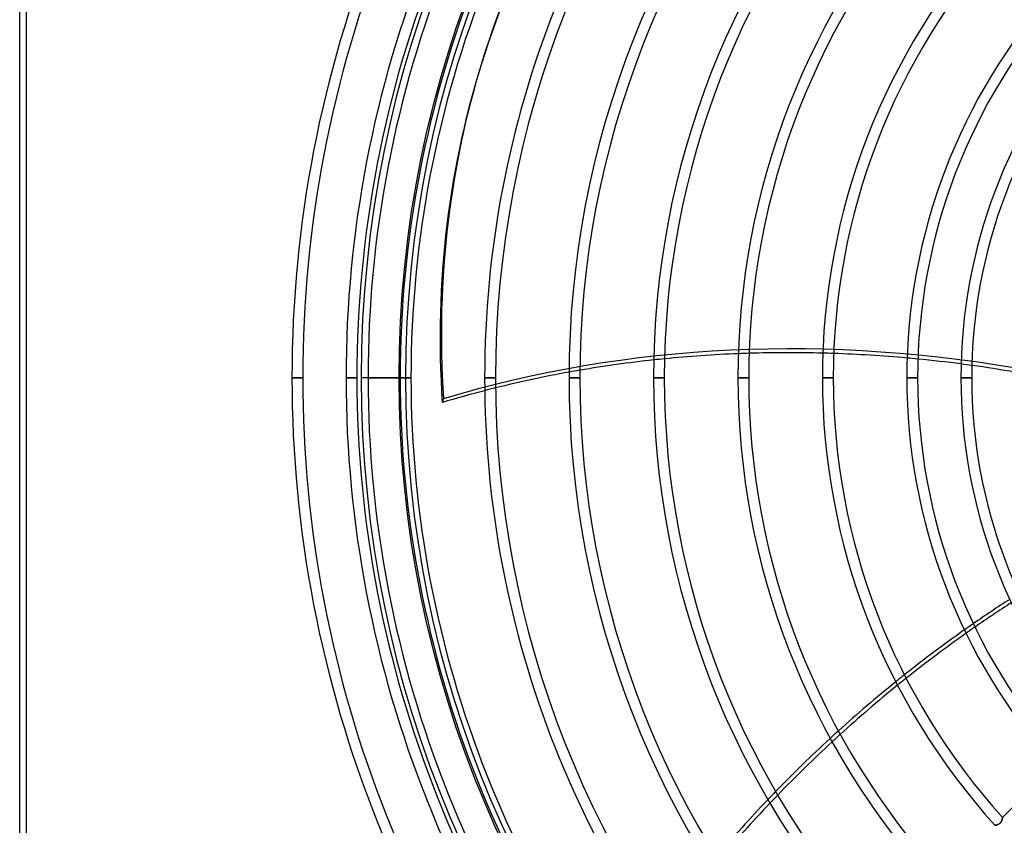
# Model space of a CAD drawing. Header units: millimetres. Extents: x -215 to 215, y -215 to 215.
# Tile 10 of 57: x -215 to -71, y -65 to 52. Entities that reach past the tile are written whole.
import ezdxf

# ---------------------------------------------------------------- set-up
doc = ezdxf.new("R2010")
doc.units = ezdxf.units.MM
doc.layers.add('MAIN-1', color=7, linetype='Continuous')
doc.layers.add('MAIN-2', color=7, linetype='Continuous')

msp = doc.modelspace()

# ---------------------------------------------------------------- linework, layer by layer
at = {"layer": 'MAIN-1'}
for p, q in [((-215, -195), (-215, 195)), ((-146.73, 47.99), (-146.91, 47.43)), ((-173.56, 0), (-175.14, 0)), ((-165.63, 0), (-167.22, 0)), ((-164, 0), (-159.29, 0)), ((-157.71, 0), (-159.29, 0)), ((-145.34, 0), (-146.93, 0)), ((-132.98, 0), (-134.57, 0)), ((-120.62, 0), (-122.2, 0)), ((-108.26, 0), (-109.84, 0)), ((-95.89, 0), (-97.48, 0)), ((-83.53, 0), (-85.11, 0)), ((-75.6, 0), (-77.19, 0)), ((-63.45, -56.73), (-71.09, -64.36)), ((-71.25, -64.87), (-71.27, -64.91)), ((-71.23, -64.84), (-71.25, -64.87)), ((-71.22, -64.81), (-71.23, -64.84)), ((-71.21, -64.77), (-71.22, -64.81)), ((-71.19, -64.74), (-71.21, -64.77)), ((-71.18, -64.71), (-71.19, -64.74)), ((-71.17, -64.68), (-71.18, -64.71)), ((-71.16, -64.65), (-71.17, -64.68)), ((-71.15, -64.62), (-71.16, -64.65)), ((-71.14, -64.59), (-71.15, -64.62)), ((-71.13, -64.56), (-71.14, -64.59)), ((-71.12, -64.51), (-71.13, -64.53)), ((-71.13, -64.53), (-71.13, -64.56)), ((-71.11, -64.48), (-71.12, -64.51)), ((-71.1, -64.44), (-71.11, -64.46)), ((-71.11, -64.46), (-71.11, -64.48)), ((-71.09, -64.39), (-71.1, -64.41)), ((-71.1, -64.41), (-71.1, -64.42)), ((-71.1, -64.42), (-71.1, -64.44)), ((-71.09, -64.36), (-71.09, -64.36)), ((-71.09, -64.36), (-71.09, -64.37)), ((-71.09, -64.37), (-71.09, -64.37)), ((-71.09, -64.37), (-71.09, -64.38)), ((-71.09, -64.38), (-71.09, -64.39)), ((-72.2, -65.48), (-72.21, -65.48)), ((-72.21, -65.48), (-72.21, -65.48)), ((-72.19, -65.48), (-72.2, -65.48)), ((-72.2, -65.48), (-72.2, -65.48)), ((-72.18, -65.48), (-72.19, -65.48)), ((-72.16, -65.47), (-72.18, -65.48)), ((-72.15, -65.47), (-72.16, -65.47)), ((-72.13, -65.47), (-72.15, -65.47)), ((-72.11, -65.46), (-72.13, -65.47)), ((-72.09, -65.46), (-72.11, -65.46)), ((-72.07, -65.45), (-72.09, -65.46)), ((-72.05, -65.45), (-72.07, -65.45)), ((-72.02, -65.44), (-72.05, -65.45)), ((-71.99, -65.43), (-72.02, -65.44)), ((-71.97, -65.43), (-71.99, -65.43)), ((-71.94, -65.42), (-71.97, -65.43)), ((-71.91, -65.41), (-71.94, -65.42)), ((-71.88, -65.4), (-71.91, -65.41)), ((-71.84, -65.39), (-71.88, -65.4)), ((-71.81, -65.38), (-71.84, -65.39)), ((-71.78, -65.36), (-71.81, -65.38)), ((-71.75, -65.35), (-71.78, -65.36)), ((-71.71, -65.33), (-71.75, -65.35)), ((-71.68, -65.32), (-71.71, -65.33)), ((-71.64, -65.3), (-71.68, -65.32)), ((-71.61, -65.28), (-71.64, -65.3)), ((-71.58, -65.26), (-71.61, -65.28)), ((-71.55, -65.23), (-71.58, -65.26)), ((-71.51, -65.21), (-71.55, -65.23)), ((-71.48, -65.18), (-71.51, -65.21)), ((-71.45, -65.16), (-71.48, -65.18)), ((-71.43, -65.13), (-71.45, -65.16)), ((-71.4, -65.1), (-71.43, -65.13)), ((-71.37, -65.07), (-71.4, -65.1)), ((-71.35, -65.04), (-71.37, -65.07)), ((-71.33, -65), (-71.35, -65.04)), ((-71.31, -64.97), (-71.33, -65)), ((-71.29, -64.94), (-71.31, -64.97)), ((-71.27, -64.91), (-71.29, -64.94))]:
    msp.add_line(p, q, dxfattribs=at)
for radius, start, end in [(175.14, 136.4725, 180), (173.56, 136.5699, 180), (167.22, 136.5848, 180), (165.63, 136.6451, 180), (164, 136.6614, 180), (159.29, 136.6641, 180), (157.71, 136.7278, 180), (146.93, 136.8546, 180), (145.34, 136.8748, 180), (134.57, 137.025, 180), (132.98, 137.0492, 180), (122.2, 137.23, 180), (120.62, 137.2593, 180), (109.84, 137.4811, 180), (108.26, 137.5174, 180), (97.48, 137.796, 180), (95.89, 137.8423, 180), (85.11, 138.2026, 180), (83.53, 138.1162, 180), (77.19, 138.5317, 180), (75.6, 138.4383, 180), (175.14, 180, 223.5275), (167.22, 180, 223.4152), (164, 180, 223.3386), (159.29, 180, 223.3359), (146.93, 180, 223.1454), (134.57, 180, 222.975), (122.2, 180, 222.77), (109.84, 180, 222.5189), (97.48, 180, 222.204), (85.11, 180, 221.7974), (77.19, 180, 221.4683), (173.56, 180, 223.4301), (165.63, 180, 223.3549), (157.71, 180, 223.2722), (145.34, 180, 223.1252), (132.98, 180, 222.9508), (120.62, 180, 222.7407), (108.26, 180, 222.4826), (95.89, 180, 222.1577), (83.53, 180, 221.8838), (75.6, 180, 221.5617)]:
    msp.add_arc((0, 0), radius, start, end, dxfattribs=at)
for centre, major_axis, start_param, end_param in [((45.13, -14.97), (192.05, -62.4), 2.827433, 3.141593), ((45.31, -14.41), (-192.05, 62.4), -0.314159, 0), ((45.13, -14.97), (192.05, -62.4), -3.141593, -2.827433), ((-82.15, -133.02), (156.77, -50.94), 1.999135, 2.06722), ((-82.15, -133.02), (156.77, -50.94), 1.922107, 1.989204), ((-82.15, -133.02), (156.77, -50.94), 1.845809, 1.912294), ((-82.15, -133.02), (156.77, -50.94), 2.077323, 2.146755), ((-82.15, -133.02), (156.77, -50.94), 1.797052, 1.836055), ((-82.15, -133.02), (156.77, -50.94), 1.748214, 1.787297), ((-82.15, -133.02), (156.77, -50.94), 2.157083, 2.228238), ((-82.15, -133.02), (156.77, -50.94), 2.238849, 2.280953), ((-14.96, -160.97), (-96.89, -133.36), -2.020211, -1.980102), ((-14.49, -161.31), (96.89, 133.36), 1.123183, 1.16325), ((-14.96, -160.97), (-96.89, -133.36), -1.970087, -1.902068), ((-14.49, -161.31), (96.89, 133.36), 1.173255, 1.2412), ((-14.96, -160.97), (-96.89, -133.36), -1.892071, -1.824082), ((-14.49, -161.31), (96.89, 133.36), 1.251185, 1.319098), ((-14.96, -160.97), (-96.89, -133.36), -1.814075, -1.745919), ((-14.49, -161.31), (96.89, 133.36), 1.329093, 1.397171), ((-14.96, -160.97), (-96.89, -133.36), -1.735874, -1.667347), ((-14.49, -161.31), (96.89, 133.36), 1.407205, 1.475653)]:
    msp.add_ellipse(centre, major_axis=major_axis, ratio=0.809017, start_param=start_param, end_param=end_param, dxfattribs=at)
at = {"layer": 'MAIN-2'}
for p, q in [((-214, -194), (-214, 194)), ((-173.56, 0), (-175.14, 0)), ((-173.56, 0), (-175.14, 0)), ((-175.14, 0), (-173.56, 0)), ((-175.14, 0), (-173.56, 0)), ((-175.14, 0), (-173.56, 0)), ((-167.22, 0), (-165.63, 0)), ((-159.5, 0), (-165, 0)), ((-159.29, 0), (-158.5, 0)), ((-159.29, 0), (-157.71, 0)), ((-146.93, 0), (-145.34, 0)), ((-134.57, 0), (-132.98, 0)), ((-122.2, 0), (-120.62, 0)), ((-109.84, 0), (-108.26, 0)), ((-97.48, 0), (-95.89, 0)), ((-85.11, 0), (-83.53, 0)), ((-77.19, 0), (-75.6, 0)), ((-153.11, -3.64), (-152.93, -3.08)), ((-71.26, -64.89), (-71.24, -64.86)), ((-71.24, -64.86), (-71.23, -64.82)), ((-71.23, -64.82), (-71.21, -64.79)), ((-71.21, -64.79), (-71.2, -64.75)), ((-71.2, -64.75), (-71.18, -64.72)), ((-71.18, -64.72), (-71.17, -64.68)), ((-71.17, -64.68), (-71.16, -64.65)), ((-71.16, -64.65), (-71.15, -64.62)), ((-71.15, -64.62), (-71.14, -64.59)), ((-71.14, -64.59), (-71.13, -64.56)), ((-71.13, -64.53), (-71.12, -64.5)), ((-71.13, -64.56), (-71.13, -64.53)), ((-71.12, -64.5), (-71.11, -64.48)), ((-71.11, -64.45), (-71.1, -64.43)), ((-71.11, -64.48), (-71.11, -64.45)), ((-71.1, -64.41), (-71.09, -64.4)), ((-71.1, -64.43), (-71.1, -64.41)), ((-71.09, -64.37), (-71.09, -64.36)), ((-71.09, -64.36), (-71.09, -64.36)), ((-71.09, -64.38), (-71.09, -64.37)), ((-71.09, -64.37), (-71.09, -64.37)), ((-71.09, -64.4), (-71.09, -64.38)), ((-72.21, -65.48), (-72.21, -65.48)), ((-72.21, -65.48), (-72.2, -65.48)), ((-72.2, -65.48), (-72.19, -65.48)), ((-72.19, -65.48), (-72.18, -65.48)), ((-72.18, -65.48), (-72.17, -65.48)), ((-72.17, -65.48), (-72.16, -65.47)), ((-72.16, -65.47), (-72.14, -65.47)), ((-72.14, -65.47), (-72.12, -65.47)), ((-72.12, -65.47), (-72.1, -65.46)), ((-72.1, -65.46), (-72.07, -65.46)), ((-72.07, -65.46), (-72.05, -65.45)), ((-72.05, -65.45), (-72.02, -65.44)), ((-72.02, -65.44), (-71.99, -65.43)), ((-71.99, -65.43), (-71.96, -65.43)), ((-71.96, -65.43), (-71.93, -65.42)), ((-71.93, -65.42), (-71.9, -65.41)), ((-71.9, -65.41), (-71.86, -65.4)), ((-71.86, -65.4), (-71.83, -65.38)), ((-71.83, -65.38), (-71.8, -65.37)), ((-71.8, -65.37), (-71.76, -65.36)), ((-71.76, -65.36), (-71.73, -65.34)), ((-71.73, -65.34), (-71.69, -65.32)), ((-71.69, -65.32), (-71.66, -65.3)), ((-71.66, -65.3), (-71.62, -65.28)), ((-71.62, -65.28), (-71.59, -65.26)), ((-71.59, -65.26), (-71.55, -65.24)), ((-71.55, -65.24), (-71.52, -65.21)), ((-71.52, -65.21), (-71.49, -65.19)), ((-71.49, -65.19), (-71.46, -65.16)), ((-71.46, -65.16), (-71.43, -65.13)), ((-71.43, -65.13), (-71.4, -65.1)), ((-71.4, -65.1), (-71.37, -65.07)), ((-71.37, -65.07), (-71.35, -65.03)), ((-71.35, -65.03), (-71.32, -65)), ((-71.32, -65), (-71.3, -64.96)), ((-71.3, -64.96), (-71.28, -64.93)), ((-71.28, -64.93), (-71.26, -64.89))]:
    msp.add_line(p, q, dxfattribs=at)
for radius, start, end in [(165, 0, 180), (159.5, 90, 180), (158.5, 90, 180), (165, 180, 0), (159.5, 180, 270), (158.5, 180, 270)]:
    msp.add_arc((0, 0), radius, start, end, dxfattribs=at)
for centre, major_axis, start_param, end_param in [((45.31, -14.41), (-192.05, 62.4), 0, 0.314159), ((-81.97, -132.46), (156.77, -50.94), 1.73342, 2.280953), ((-82.15, -133.02), (156.77, -50.94), 1.989204, 1.999135), ((-82.15, -133.02), (156.77, -50.94), 1.912294, 1.922107), ((-82.15, -133.02), (156.77, -50.94), 2.06722, 2.077323), ((-82.15, -133.02), (156.77, -50.94), 1.836055, 1.845809), ((-82.15, -133.02), (156.77, -50.94), 1.787297, 1.797052), ((-82.15, -133.02), (156.77, -50.94), 2.146755, 2.157083), ((-82.15, -133.02), (156.77, -50.94), 2.228238, 2.238849), ((-14.96, -160.97), (-96.89, -133.36), -1.980102, -1.970087), ((-14.49, -161.31), (96.89, 133.36), 1.16325, 1.173255), ((-14.96, -160.97), (-96.89, -133.36), -1.902068, -1.892071), ((-14.49, -161.31), (96.89, 133.36), 1.2412, 1.251185), ((-14.96, -160.97), (-96.89, -133.36), -1.824082, -1.814075), ((-14.49, -161.31), (96.89, 133.36), 1.319098, 1.329093), ((-14.96, -160.97), (-96.89, -133.36), -1.745919, -1.735874), ((-14.49, -161.31), (96.89, 133.36), 1.397171, 1.407205)]:
    msp.add_ellipse(centre, major_axis=major_axis, ratio=0.809017, start_param=start_param, end_param=end_param, dxfattribs=at)

doc.saveas('drawing.dxf')
